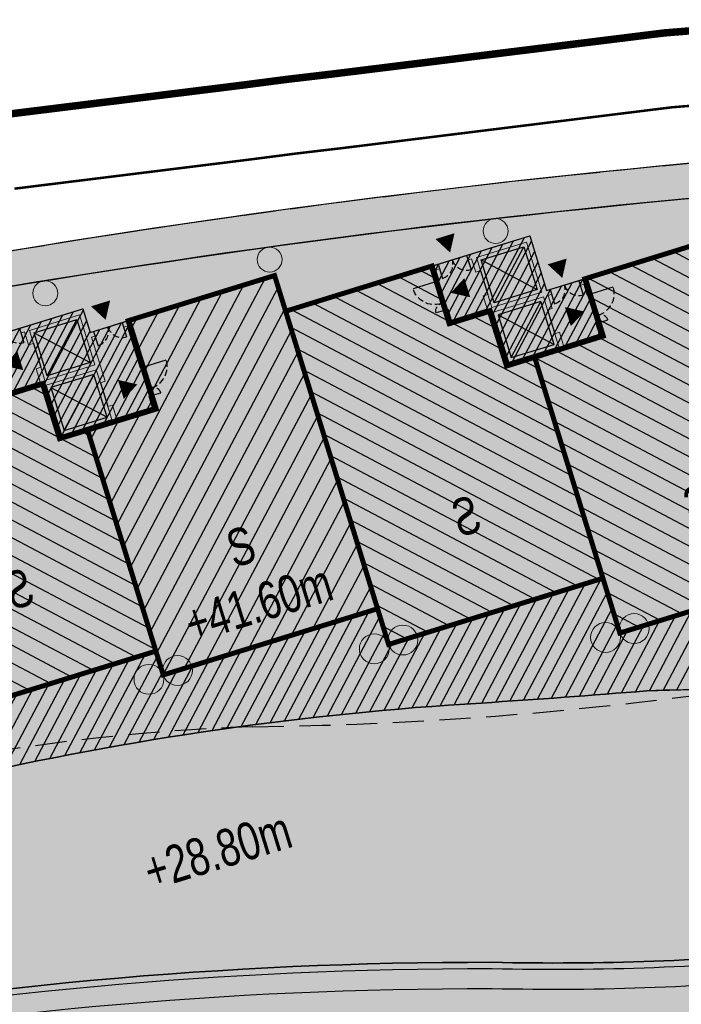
# Model space of a CAD drawing. Header units: millimetres. Extents: x -1402 to -179, y -280 to 6164.
# Tile 161 of 212: x -624 to -597, y 4020 to 4060. Entities that reach past the tile are written whole.
import ezdxf

# ---------------------------------------------------------------- set-up
doc = ezdxf.new("R2010")
doc.units = ezdxf.units.MM
for name, pattern in [('AJN-Limite', [1.25, 0.5, -0.25, 0, -0.25, 0, -0.25]), ('AJN-Projection', [0.375, 0.25, -0.125]), ('DASH', [0.35, 0.25, -0.1])]:
    doc.linetypes.add(name, pattern=pattern)
doc.layers.get('0').update_dxf_attribs({"linetype": 'CONTINUOUS'})
for name, color, linetype, lineweight in [('AJN-2-POT 100', 2, 'CONTINUOUS', 20), ('AJN-2-POT 120', 2, 'CONTINUOUS', 20), ('AJN-2-SBT-C', 2, 'CONTINUOUS', 20), ('AJN-4-PRT-C', 41, 'CONTINUOUS', 30), ('AJN-5-ASC-C', 230, 'CONTINUOUS', 30), ('AJN-7-500-A', 10, 'CONTINUOUS', 18), ('GEO-1-LIM-V', 10, 'AJN-Limite', 25)]:
    doc.layers.add(name, color=color, linetype=linetype, lineweight=lineweight)
for name, color, linetype, true_color in [('AJN-2-SBT-H', 7, 'CONTINUOUS', 0x6e6e6e), ('AJN-9-SRF-MARINHORIZON-CIRUCLATION 100 %', 7, 'CONTINUOUS', 0xd100d1), ('AJN-9-SRF-MARINHORIZON-HOUSING SIMPLEX', 7, 'CONTINUOUS', 0x71c6c3), ('AJN-9-SRF-MARINHORIZON-OVERHANGING CORRIDOR 50 %', 7, 'CONTINUOUS', 0xddb3d4), ('AJN-9-SRF-MARINHORIZON-TERRACE 0%', 7, 'CONTINUOUS', 0x139b48), ('AJN-9-SRF-MARINHORIZON-TERRACE NORTH 0%', 7, 'CONTINUOUS', 0x642165)]:
    doc.layers.add(name, color=color, linetype=linetype, true_color=true_color)
for name, color, linetype in [('AJN-2-SBT-P', 251, 'AJN-Projection'), ('AJN-2-SBT-V', 51, 'CONTINUOUS'), ('AJN-4-PRT-P', 42, 'AJN-Projection'), ('AJN-8-251-H', 251, 'CONTINUOUS'), ('AJN-8-254-H', 254, 'CONTINUOUS')]:
    doc.layers.add(name, color=color, linetype=linetype)
doc.layers.add('AJN-6-Etang', color=7, linetype='CONTINUOUS', lineweight=15, true_color=0x46a499)
doc.styles.get("Standard").update_dxf_attribs({"font": 'rs.shx', "bigfont": 'hztxt.shx'})

# ---------------------------------------------------------------- blocks, each defined once
blk = doc.blocks.new('A$C70601405')
at = {"layer": 'AJN-2-SBT-H'}
h = blk.add_hatch(color=256, dxfattribs=at)
h.dxf.hatch_style = 1
edge = h.paths.add_edge_path()
edge.add_arc((0, 5.684341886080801e-14), 0.5000000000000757, 0, 360)
at = {"layer": 'AJN-2-POT 100', "linetype": 'Continuous'}
blk.add_circle((0, 5.684341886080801e-14), 0.5000000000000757, dxfattribs=at)
blk = doc.blocks.new('1.20diam')
at = {"layer": 'AJN-2-SBT-H'}
h = blk.add_hatch(color=256, dxfattribs=at)
h.dxf.hatch_style = 1
edge = h.paths.add_edge_path()
edge.add_arc((0, 0), 0.6, 0, 360)
at = {"layer": 'AJN-2-POT 120', "linetype": 'Continuous'}
blk.add_circle((0, 0), 0.6, dxfattribs=at)
blk = doc.blocks.new('POT 2X1.2')
at = {"layer": 'AJN-2-POT 120', "linetype": 'Continuous', "rotation": 321.8181818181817}
for p in [(-0.6000000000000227, 0), (0.5999999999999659, 0)]:
    blk.add_blockref('1.20diam', p, dxfattribs=at)
blk = doc.blocks.new('A$C7CC6224B')
at = {"layer": 'AJN-4-PRT-C', "linetype": 'Continuous'}
for p, q in [((-0.5999999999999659, 0), (-0.5999999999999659, -0.6000000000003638)), ((0.5999999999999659, 0), (0.5999999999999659, -0.6000000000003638))]:
    blk.add_line(p, q, dxfattribs=at)
at = {"layer": 'AJN-4-PRT-P'}
for centre, start, end in [((-0.5999999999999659, 0), 270, 0), ((0.5999999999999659, 0), 180, 270)]:
    blk.add_arc(centre, 0.5999999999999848, start, end, dxfattribs=at)
blk = doc.blocks.new('A$C718F6671')
at = {"layer": 'AJN-4-PRT-C', "linetype": 'Continuous'}
for p, q in [((-1.199999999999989, 0), (-1.199999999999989, -0.3000000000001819)), ((0, 0), (0, -0.900000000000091))]:
    blk.add_line(p, q, dxfattribs=at)
at = {"layer": 'AJN-4-PRT-P'}
for centre, radius, start, end in [((-1.199999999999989, 0), 0.3, 270, 0), ((0, 0), 0.8999999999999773, 180, 270)]:
    blk.add_arc(centre, radius, start, end, dxfattribs=at)
blk = doc.blocks.new('A$C70BD4E86')
at = {"layer": 'AJN-2-SBT-H'}
h = blk.add_hatch(color=256, dxfattribs=at)
h.dxf.hatch_style = 1
h.paths.add_polyline_path([(0, 0), (-2.650000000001, -9.094947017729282e-13), (-2.650000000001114, -0.2000000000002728), (-2.500000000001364, -0.1999999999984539), (-2.500000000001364, -0.7499999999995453), (-2.300000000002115, -0.7500000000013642), (-2.300000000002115, -0.2000000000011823), (-0.2000000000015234, -0.2000000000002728), (-0.2000000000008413, -2.299999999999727), (-2.300000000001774, -2.300000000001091), (-2.300000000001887, -1.750000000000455), (-2.500000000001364, -1.749999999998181), (-2.500000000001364, -2.299999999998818), (-4.000000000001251, -2.299999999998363), (-4.000000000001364, -1.849999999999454), (-4.200000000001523, -1.850000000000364), (-4.200000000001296, -2.500000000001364), (-2.500000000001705, -2.499999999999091), (-2.500000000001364, -4.799999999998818), (1.699999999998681, -4.799999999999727), (1.699999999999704, -4.149999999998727), (1.499999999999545, -4.150000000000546), (1.499999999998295, -4.600000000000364), (-1.70530256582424e-12, -4.600000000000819), (-1.364242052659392e-12, -4.050000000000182), (-0.200000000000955, -4.049999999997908), (-0.2000000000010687, -4.59999999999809), (-2.300000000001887, -4.599999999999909), (-2.300000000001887, -2.500000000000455), (-0.2000000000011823, -2.499999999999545), (-0.2000000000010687, -3.049999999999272), (-1.818989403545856e-12, -3.049999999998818), (-1.13686837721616e-13, -1.199999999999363), (0.1499999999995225, -1.200000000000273), (0.1499999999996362, -1.000000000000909), (1.13686837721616e-13, -0.9999999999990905)])
h.paths.add_polyline_path([(1.699999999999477, -1), (1.350000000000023, -1.000000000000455), (1.349999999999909, -1.199999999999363), (1.5, -1.200000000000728), (1.499999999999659, -2.949999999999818), (1.699999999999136, -2.950000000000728)], flags=17)
h.paths.add_polyline_path([(-3.850000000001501, 9.094947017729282e-13), (-4.200000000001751, 4.547473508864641e-13), (-4.200000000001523, -0.6500000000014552), (-4.000000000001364, -0.6499999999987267), (-4.000000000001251, -0.1999999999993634), (-3.850000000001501, -0.1999999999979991)])
at = {"layer": 'AJN-9-SRF-MARINHORIZON-CIRUCLATION 100 %'}
h = blk.add_hatch(dxfattribs=at)
h.set_pattern_fill('ANSI31', color=256, scale=0.1, angle=2.086443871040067e-12)
h.set_pattern_definition([(45.00000000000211, (487.7538872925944, -3184.609520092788), (-0.224506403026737, 0.2245064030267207), [])])
h.paths.add_polyline_path([(-9.094947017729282e-12, -0.999999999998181), (1.139088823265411e-13, 0), (-4.200000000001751, 4.549693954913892e-13), (-4.200000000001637, -2.499999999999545), (-2.500000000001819, -2.499999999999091), (-2.500000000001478, -4.799999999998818), (1.699999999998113, -4.799999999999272), (1.699999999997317, -0.9999999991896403)])
at = {"layer": 'AJN-2-SBT-C', "flags": 128}
for points in [[(-4.000000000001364, -0.6499999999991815), (-4.000000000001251, -0.1999999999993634), (-3.850000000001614, -0.1999999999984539), (-3.850000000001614, 9.094947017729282e-13), (-4.200000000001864, 0), (-4.20000000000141, -0.6500000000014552)], [(0.1499999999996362, -1.000000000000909), (1.13686837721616e-13, -0.9999999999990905), (0, 0), (-2.650000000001, -9.094947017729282e-13), (-2.650000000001, -0.2000000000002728), (-2.500000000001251, -0.1999999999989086), (-2.500000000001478, -0.7499999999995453), (-2.300000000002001, -0.7500000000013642), (-2.300000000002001, -0.2000000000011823), (-0.2000000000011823, -0.1999999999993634), (-0.200000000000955, -2.299999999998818), (-2.300000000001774, -2.300000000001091), (-2.300000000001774, -1.750000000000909), (-2.500000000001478, -1.749999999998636), (-2.500000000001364, -2.299999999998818), (-4.000000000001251, -2.299999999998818), (-4.000000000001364, -1.849999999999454), (-4.200000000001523, -1.850000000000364), (-4.200000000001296, -2.500000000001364), (-2.500000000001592, -2.499999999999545), (-2.500000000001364, -4.799999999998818), (1.699999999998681, -4.799999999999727), (1.699999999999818, -4.149999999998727), (1.499999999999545, -4.150000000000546), (1.499999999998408, -4.600000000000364), (-1.591615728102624e-12, -4.600000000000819), (-1.364242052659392e-12, -4.050000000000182), (-0.200000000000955, -4.049999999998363), (-0.200000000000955, -4.599999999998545), (-2.300000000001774, -4.599999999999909), (-2.300000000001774, -2.500000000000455), (-0.200000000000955, -2.499999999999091), (-0.2000000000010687, -3.049999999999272), (-1.70530256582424e-12, -3.049999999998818), (-1.13686837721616e-13, -1.199999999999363), (0.1499999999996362, -1.200000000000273)], [(1.500000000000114, -1.200000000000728), (1.350000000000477, -1.199999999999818), (1.350000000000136, -1.000000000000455), (1.699999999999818, -0.9999999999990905), (1.69999999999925, -2.950000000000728), (1.499999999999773, -2.949999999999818)]]:
    blk.add_lwpolyline(points, close=True, dxfattribs=at)
at = {"layer": 'AJN-2-SBT-V'}
for p, q in [((-2.300000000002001, -0.7500000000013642), (-2.300000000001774, -1.750000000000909)), ((-0.2000000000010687, -3.049999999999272), (-0.200000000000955, -4.049999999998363))]:
    blk.add_line(p, q, dxfattribs=at)
at = {"layer": 'AJN-5-ASC-C'}
for p, q in [((-2.150000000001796, -0.3500000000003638), (-0.3500000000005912, -2.149999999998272)), ((-2.150000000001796, -2.149999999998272), (-0.3500000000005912, -0.3500000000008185)), ((-2.150000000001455, -4.449999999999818), (-0.3500000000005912, -2.650000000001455)), ((-2.15000000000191, -2.650000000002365), (-0.3500000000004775, -4.449999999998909))]:
    blk.add_line(p, q, dxfattribs=at)
for points in [[(-2.15000000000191, -0.3500000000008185), (-0.3500000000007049, -0.3500000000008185), (-0.3500000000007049, -2.149999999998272), (-2.15000000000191, -2.149999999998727)], [(-2.150000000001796, -4.449999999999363), (-0.3500000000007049, -4.449999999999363), (-0.3500000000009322, -2.650000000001), (-2.150000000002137, -2.650000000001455)]]:
    blk.add_lwpolyline(points, close=True, dxfattribs=at)
at = {"layer": 'AJN-7-500-A', "flags": 128}
for points in [[(-3.250000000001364, 0.3000000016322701, 0, 0.8, 0), (-3.250000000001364, 0.9928203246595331, 0, 0, 0)], [(0.7499999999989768, -0.6999999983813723, 0, 0.8, 0), (0.7499999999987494, -0.007179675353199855, 0, 0, 0)], [(-3.700000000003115, -1.25, 0, 0.8, 0), (-3.007179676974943, -1.25, 0, 0, 0)], [(1.200000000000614, -3.549999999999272, 0, 0.8, 0), (0.5071796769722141, -3.549999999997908, 0, 0, 0)]]:
    blk.add_lwpolyline(points, format="xyseb", dxfattribs=at)
at = {"layer": 'AJN-9-SRF-MARINHORIZON-CIRUCLATION 100 %', "flags": 128}
blk.add_lwpolyline([(-4.200000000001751, 4.547473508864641e-13), (1.13686837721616e-13, 0), (-9.094947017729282e-12, -0.999999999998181), (1.699999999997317, -0.9999999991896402), (1.699999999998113, -4.799999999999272), (-2.500000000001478, -4.799999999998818), (-2.500000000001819, -2.499999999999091), (-4.200000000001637, -2.499999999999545)], close=True, dxfattribs=at)
for p in [(-3.250000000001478, -4.547473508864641e-13), (0.7499999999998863, -1)]:
    blk.add_blockref('A$C7CC6224B', p)
at = {"xscale": -1, "rotation": 270}
blk.add_blockref('A$C718F6671', (-4.20000000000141, -0.6500000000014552), dxfattribs=at)
at = {"rotation": 90}
blk.add_blockref('A$C718F6671', (1.699999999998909, -2.949999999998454), dxfattribs=at)
blk = doc.blocks.new('A$C178F773F')
at = {"layer": 'AJN-2-SBT-H'}
h = blk.add_hatch(color=256, dxfattribs=at)
h.dxf.hatch_style = 1
h.paths.add_polyline_path([(-1.13686837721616e-13, 0), (-2.650000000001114, -1.818989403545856e-12), (-2.650000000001, -0.2000000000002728), (-2.500000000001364, -0.1999999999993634), (-2.500000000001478, -0.7500000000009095), (-2.300000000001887, -0.7500000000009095), (-2.300000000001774, -0.2000000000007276), (-0.2000000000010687, -0.2000000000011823), (-0.2000000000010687, -2.300000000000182), (-2.300000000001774, -2.300000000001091), (-2.300000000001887, -1.750000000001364), (-2.500000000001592, -1.75), (-2.500000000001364, -2.299999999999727), (-4.000000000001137, -2.300000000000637), (-4.000000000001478, -1.849999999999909), (-4.20000000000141, -1.850000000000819), (-4.200000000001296, -2.500000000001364), (-2.500000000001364, -2.500000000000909), (-2.500000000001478, -4.800000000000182), (1.699999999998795, -4.799999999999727), (1.699999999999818, -4.150000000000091), (1.499999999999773, -4.150000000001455), (1.499999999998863, -4.600000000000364), (-1.477928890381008e-12, -4.600000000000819), (-1.250555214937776e-12, -4.050000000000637), (-0.2000000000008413, -4.049999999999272), (-0.2000000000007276, -4.599999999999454), (-2.300000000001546, -4.600000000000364), (-2.300000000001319, -2.500000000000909), (-0.2000000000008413, -2.499999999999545), (-0.2000000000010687, -3.049999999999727), (-1.477928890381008e-12, -3.050000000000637), (-2.273736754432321e-13, -2.500000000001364), (0.1499999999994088, -2.5), (0.1499999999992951, -2.300000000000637), (0, -2.300000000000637)])
h.paths.add_polyline_path([(1.699999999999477, -2.300000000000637), (1.349999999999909, -2.300000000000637), (1.349999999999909, -2.500000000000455), (1.499999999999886, -2.500000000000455), (1.499999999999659, -2.950000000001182), (1.69999999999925, -2.950000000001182)], flags=17)
h.paths.add_polyline_path([(-3.850000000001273, -4.547473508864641e-13), (-4.200000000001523, -1.818989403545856e-12), (-4.200000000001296, -0.6500000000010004), (-4.000000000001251, -0.6500000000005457), (-4.000000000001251, -0.1999999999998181), (-3.850000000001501, -0.2000000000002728)])
at = {"layer": 'AJN-9-SRF-MARINHORIZON-CIRUCLATION 100 %'}
h = blk.add_hatch(dxfattribs=at)
h.set_pattern_fill('ANSI31', color=256, scale=0.1, angle=2.086443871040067e-12)
h.set_pattern_definition([(45.00000000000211, (487.753887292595, -3184.60952009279), (-0.224506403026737, 0.2245064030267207), [])])
h.paths.add_polyline_path([(4.547473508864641e-13, -4.547473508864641e-13), (-4.200000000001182, -1.364464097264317e-12), (-4.200000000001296, -2.500000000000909), (-2.500000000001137, -2.500000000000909), (-2.500000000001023, -4.799999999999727), (1.699999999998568, -4.800000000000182), (1.699999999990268, -2.299999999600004), (-1.602984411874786e-11, -2.300000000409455)])
at = {"layer": 'AJN-2-SBT-C', "flags": 128}
for points in [[(-4.000000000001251, -0.6500000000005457), (-4.000000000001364, -0.1999999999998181), (-3.850000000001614, -0.1999999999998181), (-3.850000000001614, 0), (-4.200000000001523, -1.818989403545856e-12), (-4.20000000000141, -0.6500000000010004)], [(0.1499999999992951, -2.300000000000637), (0, -2.299999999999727), (-1.13686837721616e-13, 0), (-2.650000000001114, -1.818989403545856e-12), (-2.650000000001, -0.2000000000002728), (-2.500000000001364, -0.1999999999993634), (-2.500000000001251, -0.7500000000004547), (-2.300000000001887, -0.7500000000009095), (-2.300000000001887, -0.2000000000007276), (-0.2000000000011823, -0.2000000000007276), (-0.2000000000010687, -2.300000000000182), (-2.300000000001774, -2.300000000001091), (-2.300000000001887, -1.750000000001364), (-2.500000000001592, -1.75), (-2.500000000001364, -2.299999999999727), (-4.000000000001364, -2.300000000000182), (-4.000000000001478, -1.849999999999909), (-4.200000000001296, -1.850000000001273), (-4.20000000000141, -2.500000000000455), (-2.500000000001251, -2.500000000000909), (-2.500000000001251, -4.799999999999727), (1.699999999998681, -4.799999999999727), (1.699999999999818, -4.150000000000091), (1.499999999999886, -4.150000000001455), (1.499999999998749, -4.599999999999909), (-1.477928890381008e-12, -4.600000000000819), (-1.250555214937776e-12, -4.050000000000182), (-0.200000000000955, -4.049999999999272), (-0.2000000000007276, -4.599999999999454), (-2.30000000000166, -4.600000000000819), (-2.300000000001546, -2.500000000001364), (-0.2000000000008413, -2.499999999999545), (-0.2000000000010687, -3.049999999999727), (-1.477928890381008e-12, -3.050000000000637), (-2.273736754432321e-13, -2.500000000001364), (0.1499999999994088, -2.5)], [(1.499999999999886, -2.500000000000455), (1.35000000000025, -2.500000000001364), (1.350000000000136, -2.300000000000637), (1.699999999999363, -2.300000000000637), (1.69999999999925, -2.950000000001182), (1.499999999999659, -2.950000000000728)]]:
    blk.add_lwpolyline(points, close=True, dxfattribs=at)
at = {"layer": 'AJN-2-SBT-V'}
for p, q in [((-2.300000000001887, -0.7500000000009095), (-2.300000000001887, -1.750000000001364)), ((-0.2000000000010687, -3.049999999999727), (-0.200000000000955, -4.049999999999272))]:
    blk.add_line(p, q, dxfattribs=at)
at = {"layer": 'AJN-5-ASC-C'}
for p, q in [((-2.15000000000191, -0.3500000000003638), (-0.3500000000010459, -2.150000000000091)), ((-2.150000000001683, -2.150000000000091), (-0.3500000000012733, -0.3500000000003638)), ((-2.150000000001, -4.450000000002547), (-0.3500000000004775, -2.65000000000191)), ((-2.150000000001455, -2.650000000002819), (-0.3500000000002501, -4.450000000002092))]:
    blk.add_line(p, q, dxfattribs=at)
for points in [[(-2.15000000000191, -0.3500000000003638), (-0.3500000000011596, -0.3500000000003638), (-0.3500000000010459, -2.150000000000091), (-2.150000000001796, -2.150000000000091)], [(-2.150000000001, -4.450000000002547), (-0.3500000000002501, -4.450000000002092), (-0.3500000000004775, -2.65000000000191), (-2.150000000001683, -2.650000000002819)]]:
    blk.add_lwpolyline(points, close=True, dxfattribs=at)
at = {"layer": 'AJN-7-500-A', "flags": 128}
for points in [[(-3.250000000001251, 0.3000000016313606, 0, 0.8, 0), (-3.250000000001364, 0.9928203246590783, 0, 0, 0)], [(-3.700000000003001, -1.25, 0, 0.8, 0), (-3.007179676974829, -1.250000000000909, 0, 0, 0)], [(0.7499999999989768, -1.999999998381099, 0, 0.8, 0), (0.7499999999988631, -1.307179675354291, 0, 0, 0)], [(1.2000000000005, -3.549999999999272, 0, 0.8, 0), (0.5071796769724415, -3.549999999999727, 0, 0, 0)]]:
    blk.add_lwpolyline(points, format="xyseb", dxfattribs=at)
at = {"layer": 'AJN-9-SRF-MARINHORIZON-CIRUCLATION 100 %', "flags": 128}
blk.add_lwpolyline([(-4.200000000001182, -1.364242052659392e-12), (4.547473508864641e-13, -4.547473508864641e-13), (-1.602984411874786e-11, -2.300000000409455), (1.699999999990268, -2.299999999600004), (1.699999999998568, -4.800000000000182), (-2.500000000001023, -4.799999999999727), (-2.500000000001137, -2.500000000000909), (-4.200000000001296, -2.500000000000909)], close=True, dxfattribs=at)
for p in [(-3.250000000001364, -9.094947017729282e-13), (0.7499999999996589, -2.300000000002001)]:
    blk.add_blockref('A$C7CC6224B', p)
at = {"xscale": -1, "rotation": 270}
blk.add_blockref('A$C718F6671', (-4.20000000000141, -0.6500000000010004), dxfattribs=at)
at = {"rotation": 90}
blk.add_blockref('A$C718F6671', (1.699999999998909, -2.949999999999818), dxfattribs=at)
blk = doc.blocks.new('A$C49BD145B')
at = {"layer": 'AJN-9-SRF-MARINHORIZON-HOUSING SIMPLEX'}
h = blk.add_hatch(dxfattribs=at)
h.set_pattern_fill('ANSI31', color=256, scale=0.2, angle=2.086443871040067e-12)
h.set_pattern_definition([(45.00000000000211, (471.4858328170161, -3796.925077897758), (-0.449012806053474, 0.4490128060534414), [])])
h.paths.add_polyline_path([(-1.141309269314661e-13, 12.00000000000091), (-6.150000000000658, 12), (-6.150000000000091, 8.300000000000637), (-9.000000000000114, 8.300000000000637), (-8.999999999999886, -1.999999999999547), (-2.26929586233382e-13, -2)])
at = {"layer": 'AJN-2-SBT-C', "const_width": 0.2, "flags": 128}
blk.add_lwpolyline([(-2.273736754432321e-13, -2), (-8.999999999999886, -1.999999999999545), (-9.000000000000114, 8.300000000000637), (-6.150000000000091, 8.300000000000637), (-6.150000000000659, 12), (-1.13686837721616e-13, 12.00000000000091)], close=True, dxfattribs=at)
at = {"layer": 'AJN-7-500-A', "insert": (-4.500000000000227, 2.000000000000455), "char_height": 1.5, "attachment_point": 5, "rotation": 359.999999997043}
blk.add_mtext_dynamic_manual_height_columns('{\\fSwis721 LtCn BT|b0|i0|c0|p34;S}', width=58.7580560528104, gutter_width=35.69431197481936, heights=[0], dxfattribs=at)
blk = doc.blocks.new('A$C25A46890')
at = {"layer": 'AJN-9-SRF-MARINHORIZON-HOUSING SIMPLEX'}
h = blk.add_hatch(dxfattribs=at)
h.set_pattern_fill('ANSI31', color=256, scale=0.2)
h.set_pattern_definition([(45, (4474.227697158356, -2840.453928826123), (-0.4490128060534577, 0.4490128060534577), [])])
h.paths.add_polyline_path([(0, 14), (-6.149999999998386, 14), (-6.149999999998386, 11.60000000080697), (-7.850000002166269, 11.60000000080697), (-7.850000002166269, 9.299999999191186), (-9, 9.299999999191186), (-9, 0), (0, 0)])
at = {"layer": 'AJN-2-SBT-C', "const_width": 0.2, "flags": 128}
blk.add_lwpolyline([(-9, 9.299999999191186), (-9, 0), (0, 0), (0, 14), (-6.149999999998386, 14), (-6.149999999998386, 11.60000000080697), (-7.850000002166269, 11.60000000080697), (-7.850000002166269, 9.299999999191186)], close=True, dxfattribs=at)
at = {"layer": 'AJN-7-500-A', "insert": (-4.500000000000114, 3.999999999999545), "char_height": 1.5, "attachment_point": 5, "rotation": 359.9999999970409}
blk.add_mtext_dynamic_manual_height_columns('{\\fSwis721 LtCn BT|b0|i0|c0|p34;S}', width=58.7580560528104, gutter_width=35.69431197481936, heights=[0], dxfattribs=at)
blk = doc.blocks.new('A$C29F06704')
at = {"layer": 'AJN-9-SRF-MARINHORIZON-HOUSING SIMPLEX'}
h = blk.add_hatch(dxfattribs=at)
h.set_pattern_fill('ANSI31', color=256, scale=0.2, angle=3.466804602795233e-13)
h.set_pattern_definition([(45.00000000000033, (963.7135299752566, -8134.879006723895), (-0.4490128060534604, 0.4490128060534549), [])])
h.paths.add_polyline_path([(0, 1.77635683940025e-15), (8.999999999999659, 1.818989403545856e-12), (8.999999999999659, 11.60000000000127), (6.150000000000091, 11.60000000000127), (6.14999999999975, 14), (-4.440892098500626e-16, 14)])
at = {"layer": 'AJN-2-SBT-C', "const_width": 0.2, "flags": 128}
blk.add_lwpolyline([(0, 0), (8.999999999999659, 1.818989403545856e-12), (8.999999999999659, 11.60000000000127), (6.150000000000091, 11.60000000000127), (6.14999999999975, 14), (0, 14)], close=True, dxfattribs=at)
at = {"layer": 'AJN-7-500-A', "insert": (4.499999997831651, 4.000051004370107), "char_height": 1.5, "attachment_point": 5, "rotation": 359.99999999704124}
blk.add_mtext_dynamic_manual_height_columns('{\\fSwis721 LtCn BT|b0|i0|c0|p34;S}', width=58.7580560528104, gutter_width=35.69431197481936, heights=[0], dxfattribs=at)

msp = doc.modelspace()

# ---------------------------------------------------------------- hatches: boundary and pattern name
at = {"layer": 'AJN-6-Etang', "transparency": 33554687}
h = msp.add_hatch(color=256, dxfattribs=at)
h.dxf.hatch_style = 1
h.set_gradient(color1=(39, 228, 241), rotation=300, centered=1, tint=0.7570968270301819)
h.paths.add_polyline_path([(-604.5510643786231, 4021.717992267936, 0.02971804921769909), (-591.6144267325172, 4022.195111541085, 0.02184083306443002), (-582.5331124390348, 4023.90017477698, -0.02903385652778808), (-577.2226050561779, 4024.553307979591, -0.0702276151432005), (-548.5288704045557, 4022.054603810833, -0.02562626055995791), (-538.2477084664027, 4018.717226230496, 0.05046142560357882), (-534.5684667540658, 4017.571017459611, 0.03373184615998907), (-534.0050734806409, 4017.522155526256, 0.0625782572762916), (-533.5744402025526, 4017.573703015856, 0.1300044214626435), (-533.2583156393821, 4017.747507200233, 0.1534627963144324), (-533.1217377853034, 4017.994566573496, 0.1333956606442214), (-533.1601495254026, 4018.586747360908), (-534.4543502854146, 4022.789333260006, 0.2247122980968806), (-541.570289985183, 4030.569787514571, -0.1917949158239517), (-547.9162688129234, 4036.685031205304, 0.0008070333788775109), (-554.3042454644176, 4036.18477391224, 0.00076015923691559), (-560.5134006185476, 4035.678628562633, -0.02398197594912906), (-575.0031898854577, 4035.172704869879, -0.04121437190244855), (-598.3627669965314, 4032.615722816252, -0.003885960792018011), (-604.9859279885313, 4032.126991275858, 0.04175151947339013), (-626.0528815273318, 4029.095905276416, -0.06530521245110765), (-630.7133635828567, 4028.647461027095, -0.002990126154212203), (-639.4417628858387, 4027.050513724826, -0.003401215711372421), (-647.7917072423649, 4024.392247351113, -0.04692810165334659), (-658.6794310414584, 4022.09866041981, 0.06355717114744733), (-675.8507716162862, 4016.767373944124, -0.01045696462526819), (-697.9203321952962, 4006.908648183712, -0.01169315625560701), (-714.6104849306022, 3999.2314983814, 0.01966983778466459), (-728.5223015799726, 3990.826907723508, 0.09995445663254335), (-740.3772431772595, 3979.652164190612, 0.1092895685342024), (-742.6925910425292, 3972.560884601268, -0.2224639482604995), (-755.4064137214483, 3950.675734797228, 0.02689056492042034), (-753.3852276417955, 3944.670576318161, 0.1494071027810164), (-750.9497066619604, 3941.940869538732, 0.1186704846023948), (-747.3219212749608, 3940.781047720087, 0.1138910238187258), (-737.0776827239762, 3942.367112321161, 0.1682789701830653), (-711.943919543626, 3962.485513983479, 0.02603111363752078), (-704.1470789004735, 3975.898439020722, -0.08052688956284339), (-690.0620695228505, 3996.37694246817, -0.09865774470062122), (-667.115943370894, 4010.081158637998, -0.092955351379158)])
at = {"layer": 'AJN-6-Etang', "linetype": 'Continuous', "transparency": 33554687}
h = msp.add_hatch(color=256, dxfattribs=at)
h.dxf.hatch_style = 1
h.set_gradient(color1=(166, 228, 247), rotation=200, centered=1, tint=0.800000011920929, name='INVCURVED')
edge = h.paths.add_edge_path()
edge.add_arc((-539.6903833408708, 4046.378562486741), 32.84797776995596, 259.0174260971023, 283.733139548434)
edge.add_line((-531.8922719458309, 4014.469643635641), (-533.1331609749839, 4018.226826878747))
edge.add_arc((-533.574940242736, 4018.064349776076), 0.4707098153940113, -70.6203057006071, 20.192458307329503, ccw=False)
edge.add_arc((-533.9948825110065, 4019.2615711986), 1.739445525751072, 267.07792236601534, 289.3427458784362, ccw=False)
edge.add_arc((-533.9250471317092, 4021.717364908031), 4.195972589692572, 261.17933869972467, 267.8350607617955, ccw=False)
edge.add_arc((-530.7439089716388, 4036.325698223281), 19.14067116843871, 246.9188615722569, 258.4739672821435, ccw=False)
edge.add_arc((-575.9250879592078, 3920.152697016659), 105.5203835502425, 69.08009231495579, 74.95191348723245)
edge.add_arc((-571.7268882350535, 3921.662246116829), 103.0377285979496, 76.98883006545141, 93.05743218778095)
edge.add_arc((-574.2587065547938, 3978.538436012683), 46.11022811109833, 93.68543034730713, 100.3376313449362)
edge.add_arc((-606.5813803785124, 4126.946865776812), 105.8155929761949, 278.13139810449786, 283.1361526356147, ccw=False)
edge.add_arc((-602.0929170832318, 4130.688558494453), 108.998288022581, 268.70774661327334, 275.5166178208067, ccw=False)
edge.add_arc((-604.8070941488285, 3849.087568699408), 172.630613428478, 89.91502416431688, 111.1577777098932)
edge.add_arc((-644.2003523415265, 3945.649223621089), 68.38566050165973, 109.5782243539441, 132.1159801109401)
edge.add_arc((-633.9402415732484, 3942.69358752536), 77.6631326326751, 136.2721735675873, 154.6878398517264)
edge.add_arc((-836.7744922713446, 4044.021250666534), 149.0997929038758, 326.84858661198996, 332.8131314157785, ccw=False)
edge.add_arc((-753.5528919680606, 3988.708372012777), 49.18277004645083, 289.5712784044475, 327.77999888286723, ccw=False)
edge.add_arc((-745.6361823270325, 3963.769329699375), 23.0500070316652, 265.80598677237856, 291.7958996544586, ccw=False)
edge.add_arc((-746.7268568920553, 3948.895891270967), 8.136632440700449, 238.73531725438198, 265.8059867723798, ccw=False)
edge.add_arc((-747.701861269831, 3947.290061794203), 6.257983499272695, 204.7451583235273, 238.7353172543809, ccw=False)
edge.add_arc((-698.6065861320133, 3966.450415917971), 58.9496478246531, 201.6826345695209, 210.3252863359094)
edge.add_arc((-722.7767510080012, 3954.056911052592), 31.86463938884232, 213.0342114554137, 247.3748419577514)
edge.add_arc((-731.5727928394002, 3932.951902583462), 9.000000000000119, 247.3748419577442, 297.9607097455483)
edge.add_arc((-691.6662761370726, 3857.77433848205), 76.11284403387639, 113.07744778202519, 117.9607097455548, ccw=False)
edge.add_arc((-801.5518826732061, 4108.592369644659), 197.7256147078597, 293.8823795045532, 315.302735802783)
edge.add_arc((-561.8123215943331, 3884.378913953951), 130.7194739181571, 83.02942774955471, 139.3583344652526, ccw=False)
at = {"layer": 'AJN-8-254-H'}
h = msp.add_hatch(color=255, dxfattribs=at)
h.dxf.hatch_style = 1
h.paths.add_polyline_path([(-767.6700926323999, 3995.502828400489), (-766.1462764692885, 3994.714262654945, -0.6074786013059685), (-750.246577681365, 3980.877081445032, -0.006356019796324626), (-735.355876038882, 3991.61674266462, -0.06791793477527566), (-729.3483457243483, 3994.717613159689, 0.02504563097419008), (-675.8507716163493, 4016.767373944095, -0.06355717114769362), (-658.6794310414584, 4022.09866041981, 0.04692810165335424), (-647.7917072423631, 4024.392247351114, 0.004268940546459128), (-637.3173843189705, 4027.746856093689, -0.09014605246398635), (-630.8325987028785, 4028.651971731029, 0.06696969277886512), (-626.0528815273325, 4029.095905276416, -0.041751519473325), (-604.9859279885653, 4032.126991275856, 0.003885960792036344), (-598.3627669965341, 4032.615722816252, 0.0513692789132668), (-569.3453663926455, 4036.388544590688, -0.03690796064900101), (-555.7402460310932, 4038.441906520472, 0.1067657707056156), (-563.5590515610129, 4055.443872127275, 0.1401209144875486)])
h.paths.add_polyline_path([(-556.371493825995, 4055.453928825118), (-560.7691083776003, 4055.453928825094, 0.001802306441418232), (-563.5590515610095, 4055.44387212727, -0.1067657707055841), (-555.7402460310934, 4038.441906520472, 0.03690796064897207), (-569.3453663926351, 4036.38854459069, -0.01013345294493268), (-575.0031898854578, 4035.172704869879, 0.02398197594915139), (-560.5134006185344, 4035.678628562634, -0.001541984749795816), (-547.916547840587, 4036.685647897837, -0.03924537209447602), (-548.5503743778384, 4038.441527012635, 0.1068267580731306)])
h.paths.add_polyline_path([(-718.6716012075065, 3997.707833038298, 0.01608402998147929), (-708.014910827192, 4002.762039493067, -0.009863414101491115), (-729.3483457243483, 3994.717613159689, 0.06791793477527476), (-735.3558760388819, 3991.61674266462, 0.005242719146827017), (-747.658220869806, 3982.785462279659, -0.01375276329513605), (-747.7349124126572, 3982.059367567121, -0.03197878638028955)], flags=17)
h.paths.add_polyline_path([(-637.3173843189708, 4027.746856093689, -0.0008677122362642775), (-639.4417628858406, 4027.050513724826, 0.002990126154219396), (-630.7133635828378, 4028.647461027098, -0.001657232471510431), (-630.8325987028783, 4028.651971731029, 0.09014605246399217)], flags=17)
at = {"layer": 'AJN-9-SRF-MARINHORIZON-OVERHANGING CORRIDOR 50 %'}
h = msp.add_hatch(color=256, dxfattribs=at)
h.dxf.hatch_style = 1
h.paths.add_polyline_path([(-576.9782994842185, 4053.713091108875), (-577.4055452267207, 4055.096178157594, 0.09435723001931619), (-718.3307379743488, 4021.927170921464), (-717.6195474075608, 4020.711362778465, -0.09449643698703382)])
h.paths.add_polyline_path([(-729.455843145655, 4015.199001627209), (-730.1647885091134, 4016.410971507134, 0.01907761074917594), (-756.1957093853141, 4002.486028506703), (-755.4888301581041, 4001.27759076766, -0.01914702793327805)])
at = {"layer": 'AJN-9-SRF-MARINHORIZON-TERRACE 0%'}
h = msp.add_hatch(dxfattribs=at)
h.set_pattern_fill('ANSI31', color=256, scale=0.15)
h.set_pattern_definition([(62.16630264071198, (-675.2100222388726, 136.2834458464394), (-0.4211509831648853, 0.2223643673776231), [])])
h.paths.add_polyline_path([(-644.7347484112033, 4029.108476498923), (-661.932886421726, 4023.795845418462), (-662.2280325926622, 4024.751297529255), (-679.4261706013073, 4019.438666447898), (-679.1310244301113, 4018.483214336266), (-689.1384764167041, 4015.391838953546), (-698.1138024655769, 4010.141695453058), (-699.1236299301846, 4011.868035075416), (-706.9426496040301, 4007.410128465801), (-708.154442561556, 4009.481736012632), (-731.4600274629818, 3995.849065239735), (-732.0659239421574, 3996.884869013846), (-750.2040799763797, 3986.274901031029, -0.1151456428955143), (-750.2465776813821, 3980.877081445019, -0.006356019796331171), (-735.3558760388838, 3991.616742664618, -0.06791793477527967), (-729.3483457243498, 3994.717613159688, 0.02504563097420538), (-675.850771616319, 4016.767373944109, -0.06355717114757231), (-658.6794310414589, 4022.098660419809, 0.04692810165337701), (-647.7917072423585, 4024.392247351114, 0.004268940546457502), (-637.3173843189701, 4027.746856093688, -0.09014605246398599), (-630.8325987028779, 4028.651971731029, 0.06696969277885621), (-626.0528815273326, 4029.095905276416, -0.04175151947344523), (-604.9859279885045, 4032.126991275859, 0.003885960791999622), (-598.3627669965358, 4032.615722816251, 0.05136927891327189), (-569.3453663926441, 4036.388544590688, -0.03690796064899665), (-555.7402460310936, 4038.441906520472, 0.03133627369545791), (-557.2790751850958, 4043.77400178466), (-581.0585405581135, 4036.428350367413), (-581.7964059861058, 4038.8169806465), (-590.3954749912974, 4036.160665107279), (-590.8381942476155, 4037.593843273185), (-599.437263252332, 4034.937527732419), (-600.1160994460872, 4037.135067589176), (-608.7151684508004, 4034.478752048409), (-609.1578877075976, 4035.911930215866), (-617.756956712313, 4033.255614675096), (-618.0521028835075, 4034.21106678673), (-626.6511718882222, 4031.554751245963), (-627.0938911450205, 4032.987929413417), (-644.2920291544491, 4027.67529833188)])
at = {"layer": 'AJN-9-SRF-MARINHORIZON-TERRACE NORTH 0%', "transparency": 33554559}
h = msp.add_hatch(color=256, dxfattribs=at)
h.dxf.hatch_style = 1
h.paths.add_polyline_path([(-716.469601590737, 4021.221155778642), (-715.0399127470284, 4018.777046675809), (-706.1924221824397, 4023.952412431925), (-705.1825947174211, 4022.226072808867), (-694.6950815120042, 4028.360774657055), (-683.263070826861, 4031.859543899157), (-683.5582169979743, 4032.814996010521), (-666.3600789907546, 4038.127627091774), (-666.0649328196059, 4037.172174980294), (-648.8667948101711, 4042.484806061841), (-648.4240755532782, 4041.051627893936), (-631.2259375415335, 4046.364258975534), (-630.7832182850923, 4044.93108080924), (-620.9898341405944, 4047.956329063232), (-620.6946879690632, 4047.000876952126), (-613.289934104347, 4049.288259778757), (-612.8472148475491, 4047.855081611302), (-603.0538307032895, 4050.880329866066), (-602.3749945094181, 4048.682790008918), (-594.9702406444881, 4050.970172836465), (-594.5275213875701, 4049.536994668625), (-584.543046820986, 4052.621272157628), (-583.8051813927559, 4050.232641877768), (-576.5915179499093, 4052.4609954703), (-576.9782994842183, 4053.713091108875, 0.09367368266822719)])
h.paths.add_polyline_path([(-729.6813291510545, 4013.108808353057), (-730.5821527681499, 4014.648801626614, 0.01833403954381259), (-755.4888301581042, 4001.27759076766), (-754.6717727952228, 3999.88079918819), (-739.1347161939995, 4008.969246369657), (-738.5288197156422, 4007.933442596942)])

# ---------------------------------------------------------------- linework, layer by layer
at = {"layer": 'AJN-2-SBT-P', "ltscale": 5}
msp.add_lwpolyline([(-689.2981711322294, 4012.895855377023, -0.04432302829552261), (-654.1358273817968, 4023.926982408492), (-628.2143749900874, 4029.494022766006, -0.04197148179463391), (-614.167904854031, 4031.1744240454, 0.03709189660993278), (-591.9853659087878, 4033.08152392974), (-579.2221012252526, 4034.854164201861, -0.05028412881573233), (-570.5284286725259, 4035.180501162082, 0.00567580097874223), (-567.0965207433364, 4035.276238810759), (-572.7035240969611, 4053.427323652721), (-574.0470920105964, 4055.226077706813, 0.09654818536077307), (-718.3307379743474, 4021.927170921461), (-708.2643985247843, 4004.718369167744)], format="xyb", close=True, dxfattribs=at)
at = {"layer": 'AJN-2-SBT-V', "flags": 128}
msp.add_lwpolyline([(-598.362766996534, 4032.615722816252, 0.05136927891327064), (-569.3453663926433, 4036.388544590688, -0.03690796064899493), (-555.7402460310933, 4038.441906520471, 0.1067657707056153), (-563.5590515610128, 4055.443872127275, 0.1401209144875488), (-767.6700926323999, 3995.502828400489), (-766.1462764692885, 3994.714262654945, -0.6074786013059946), (-750.2465776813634, 3980.877081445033, -0.006356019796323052), (-735.3558760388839, 3991.616742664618, -0.06791793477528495), (-729.3483457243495, 3994.717613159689, 0.02504563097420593), (-675.8507716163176, 4016.76737394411, -0.06355717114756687), (-658.6794310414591, 4022.09866041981, 0.0469281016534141), (-647.7917072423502, 4024.392247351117, 0.004268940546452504), (-637.3173843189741, 4027.746856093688, -0.09014605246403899), (-630.8325987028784, 4028.651971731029, 0.06696969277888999), (-626.0528815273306, 4029.095905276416, -0.04175151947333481), (-604.9859279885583, 4032.126991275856, 0.003885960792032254)], format="xyb", close=True, dxfattribs=at)
for points in [[(-560.513400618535, 4035.678628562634, -0.02398197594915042), (-575.0031898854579, 4035.172704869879, -0.04121437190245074), (-598.3627669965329, 4032.615722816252, -0.003885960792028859), (-604.9859279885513, 4032.126991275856, 0.04175151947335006), (-626.0528815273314, 4029.095905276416, -0.06530521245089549), (-630.7133635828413, 4028.647461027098, -0.002990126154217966), (-639.4417628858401, 4027.050513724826, -0.003401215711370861), (-647.7917072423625, 4024.392247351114, -0.04692810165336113), (-658.6794310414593, 4022.09866041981, 0.063557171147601)], [(-667.1159433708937, 4010.081158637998, -0.09295535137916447), (-604.5510643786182, 4021.717992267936, 0.02971804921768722), (-591.6144267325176, 4022.195111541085, 0.02184083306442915), (-582.5331124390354, 4023.90017477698, -0.02903385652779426), (-577.2226050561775, 4024.553307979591, -0.0702276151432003), (-548.5288704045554, 4022.054603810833, -0.0256262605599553)]]:
    msp.add_lwpolyline(points, format="xyb", dxfattribs=at)
at = {"layer": 'AJN-2-SBT-V', "linetype": 'Continuous', "flags": 128}
msp.add_lwpolyline([(-661.0019790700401, 3969.519930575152, -0.2508528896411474), (-545.9482657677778, 4014.132189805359, 0.1082626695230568), (-531.8922719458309, 4014.469643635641), (-533.1331609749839, 4018.226826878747, -0.4183745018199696), (-533.4187460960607, 4017.620310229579, -0.09745540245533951), (-534.0835555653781, 4017.524387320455, -0.02904923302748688), (-534.5684667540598, 4017.57101745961, -0.05046142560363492), (-538.2477084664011, 4018.717226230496, 0.0256262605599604), (-548.5288704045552, 4022.054603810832, 0.07022761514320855), (-577.2226050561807, 4024.553307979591, 0.02903385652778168), (-582.5331124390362, 4023.90017477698, -0.02184083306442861), (-591.6144267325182, 4022.195111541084, -0.02971804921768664), (-604.5510643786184, 4021.717992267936, 0.09295535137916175), (-667.1159433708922, 4010.081158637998, 0.09865774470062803)], format="xyb", dxfattribs=at)
at = {"layer": 'AJN-8-251-H', "linetype": 'Continuous', "flags": 128}
for points in [[(-752.792833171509, 3943.235946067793, 0.08838480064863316), (-751.0794547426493, 3941.727174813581, 0.1186704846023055), (-747.3402047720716, 3940.531717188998, 0.113838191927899), (-736.9893709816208, 3942.133179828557, 0.1682431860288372), (-711.7335021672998, 3962.350500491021, 0.02603457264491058), (-703.9228275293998, 3975.787858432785, -0.08051067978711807), (-689.887682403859, 3996.197577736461, -0.09863690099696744), (-667.0289247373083, 4009.84676652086, -0.09295654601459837), (-604.5540666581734, 4021.467996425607, 0.02972507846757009), (-591.5847141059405, 4021.946818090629, 0.02183985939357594), (-582.4822544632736, 4023.655326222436, -0.0289931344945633), (-577.207901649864, 4024.30373695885, -0.07021340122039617), (-548.58948584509, 4021.812022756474, -0.02560453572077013), (-538.3413620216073, 4018.485383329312, 0.05047568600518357), (-534.6127005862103, 4017.324893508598, 0.03415911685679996), (-534.0082215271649, 4017.272170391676, 0.06279062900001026), (-533.514012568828, 4017.331115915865, 0.1300044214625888), (-533.0858596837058, 4017.56651288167, 0.1022200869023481), (-532.9197915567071, 4017.806248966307)], [(-751.938583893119, 3941.335500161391, 0.01818615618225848), (-751.4946486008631, 3941.043351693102, 0.1186704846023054), (-747.3987119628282, 3939.733859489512, 0.1136755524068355), (-736.7068595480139, 3941.384568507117, 0.1681314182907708), (-711.0601792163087, 3961.91843827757, 0.02604571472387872), (-703.2051929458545, 3975.434060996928, -0.08045783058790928), (-689.329647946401, 3995.623595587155, -0.09856911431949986), (-666.7504891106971, 4009.096701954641, -0.092960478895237), (-604.563640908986, 4020.668009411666, 0.02974727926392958), (-591.4896352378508, 4021.152280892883, 0.02183640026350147), (-582.3196663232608, 4022.871776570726, -0.02886076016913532), (-577.1608366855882, 4023.505110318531, -0.07016741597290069), (-548.7834547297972, 4021.035761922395, -0.02553488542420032), (-538.6408315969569, 4017.74339978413, 0.05050637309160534), (-534.7550061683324, 4016.537461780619, 0.03527544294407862), (-534.0185938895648, 4016.472226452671, 0.06324129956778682), (-533.3206441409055, 4016.554837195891, 0.1097736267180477), (-532.6391299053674, 4016.894872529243)]]:
    msp.add_lwpolyline(points, format="xyb", dxfattribs=at)
at = {"layer": 'AJN-9-SRF-MARINHORIZON-OVERHANGING CORRIDOR 50 %', "flags": 128}
msp.add_lwpolyline([(-576.9782994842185, 4053.713091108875), (-577.4055452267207, 4055.096178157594, 0.09435723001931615), (-718.3307379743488, 4021.927170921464), (-717.6195474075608, 4020.711362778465, -0.09449643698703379)], format="xyb", close=True, dxfattribs=at)
at = {"layer": 'AJN-9-SRF-MARINHORIZON-TERRACE 0%', "flags": 128}
msp.add_lwpolyline([(-557.2790751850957, 4043.77400178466), (-581.0585405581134, 4036.428350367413), (-581.7964059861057, 4038.8169806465), (-590.3954749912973, 4036.16066510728), (-590.8381942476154, 4037.593843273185), (-599.4372632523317, 4034.937527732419), (-600.116099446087, 4037.135067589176), (-608.7151684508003, 4034.478752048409), (-609.1578877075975, 4035.911930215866), (-617.7569567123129, 4033.255614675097), (-618.0521028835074, 4034.21106678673), (-626.6511718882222, 4031.554751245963), (-627.0938911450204, 4032.987929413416), (-644.292029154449, 4027.67529833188), (-644.7347484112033, 4029.108476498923), (-661.932886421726, 4023.795845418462)], dxfattribs=at)
msp.add_lwpolyline([(-658.679431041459, 4022.098660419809, 0.04692810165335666), (-647.7917072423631, 4024.392247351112, 0.004268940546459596), (-637.3173843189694, 4027.746856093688, -0.09014605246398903), (-630.8325987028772, 4028.651971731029, 0.06696969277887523), (-626.0528815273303, 4029.095905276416, -0.04175151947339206), (-604.9859279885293, 4032.126991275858, 0.003885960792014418), (-598.3627669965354, 4032.615722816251, 0.05136927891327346), (-569.345366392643, 4036.388544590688, -0.03690796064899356), (-555.7402460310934, 4038.441906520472, 0.03133627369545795)], format="xyb", dxfattribs=at)
at = {"layer": 'AJN-9-SRF-MARINHORIZON-TERRACE NORTH 0%', "transparency": 33554559, "flags": 128}
msp.add_lwpolyline([(-666.0649328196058, 4037.172174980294), (-648.8667948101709, 4042.484806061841), (-648.424075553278, 4041.051627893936), (-631.2259375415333, 4046.364258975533), (-630.7832182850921, 4044.93108080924), (-620.9898341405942, 4047.956329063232), (-620.694687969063, 4047.000876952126), (-613.2899341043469, 4049.288259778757), (-612.8472148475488, 4047.855081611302), (-603.0538307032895, 4050.880329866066), (-602.3749945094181, 4048.682790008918), (-594.9702406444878, 4050.970172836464), (-594.5275213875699, 4049.536994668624), (-584.543046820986, 4052.621272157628), (-583.8051813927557, 4050.232641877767), (-576.5915179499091, 4052.4609954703), (-576.9782994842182, 4053.713091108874, 0.0936736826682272), (-716.4696015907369, 4021.221155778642)], format="xyb", dxfattribs=at)
at = {"layer": 'GEO-1-LIM-V', "linetype": 'Continuous', "ltscale": 25, "const_width": 0.3}
msp.add_lwpolyline([(-592.946043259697, 4059.407797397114), (-597.6497304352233, 4059.0266600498), (-601.411003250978, 4058.560869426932), (-605.1832853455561, 4058.093715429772), (-608.981144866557, 4057.623393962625), (-610.9189722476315, 4057.383416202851), (-612.7981530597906, 4057.162102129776), (-614.7177716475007, 4056.912978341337), (-616.6212367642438, 4056.677255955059), (-618.5250564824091, 4056.441489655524), (-620.4414612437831, 4056.204164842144), (-624.2503464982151, 4055.732477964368)], dxfattribs=at)
at = {"layer": 'GEO-1-LIM-V', "linetype": 'DASH', "ltscale": 5, "const_width": 0.1}
msp.add_lwpolyline([(-592.7037489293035, 4056.417597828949), (-597.344096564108, 4056.04159285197), (-601.0423039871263, 4055.583612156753), (-604.814586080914, 4055.11645815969), (-608.6124456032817, 4054.646136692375), (-610.5591745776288, 4054.405056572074), (-612.4296476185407, 4054.184768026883), (-614.3403710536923, 4053.936798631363), (-616.2525374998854, 4053.699998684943), (-618.1563572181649, 4053.464232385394), (-620.072761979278, 4053.226907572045), (-623.7253194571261, 4052.774580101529)], dxfattribs=at)

# ---------------------------------------------------------------- block references
at = {"rotation": 17.16630264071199}
for name, p in [('A$C178F773F', (-603.0538307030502, 4050.880329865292)), ('A$C70BD4E86', (-620.9898341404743, 4047.956329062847)), ('A$C49BD145B', (-609.7481800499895, 4037.822834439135))]:
    msp.add_blockref(name, p, dxfattribs=at)
at = {"xscale": -1}
for name, p, rotation in [('A$C29F06704', (-590.8381942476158, 4037.593843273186), 17.16630264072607), ('A$C25A46890', (-608.7151684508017, 4034.478752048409), 17.166302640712), ('A$C25A46890', (-626.651171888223, 4031.554751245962), 17.166302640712)]:
    msp.add_blockref(name, p, dxfattribs=dict(at, rotation=rotation))
at = {"layer": 'AJN-2-POT 100'}
for p in [(-604.4212835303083, 4051.071881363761), (-613.4876743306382, 4049.928387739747), (-622.4894626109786, 4048.575761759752)]:
    msp.add_blockref('A$C70601405', p, dxfattribs=at)
at = {"layer": 'AJN-2-POT 120', "rotation": 17.16630264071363}
for p in [(-599.4372632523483, 4034.937527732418), (-608.7151684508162, 4034.478752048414), (-617.7569567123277, 4033.255614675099)]:
    msp.add_blockref('POT 2X1.2', p, dxfattribs=at)

# ---------------------------------------------------------------- texts
at = {"layer": 'AJN-7-500-A', "char_height": 1.5, "attachment_point": 8, "rotation": 17.166302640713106}
for s, insert in [('{\\fSwis721 LtCn BT|b0|i0|c0|p34;+41.60m}', (-613.7082964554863, 4035.39590674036)), ('{\\fSwis721 LtCn BT|b0|i0|c0|p34;+28.80m}', (-615.3515154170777, 4025.468679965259))]:
    msp.add_mtext_dynamic_manual_height_columns(s, width=11.10498822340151, gutter_width=35.69431197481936, heights=[0], dxfattribs=dict(at, insert=insert))

doc.saveas('drawing.dxf')
